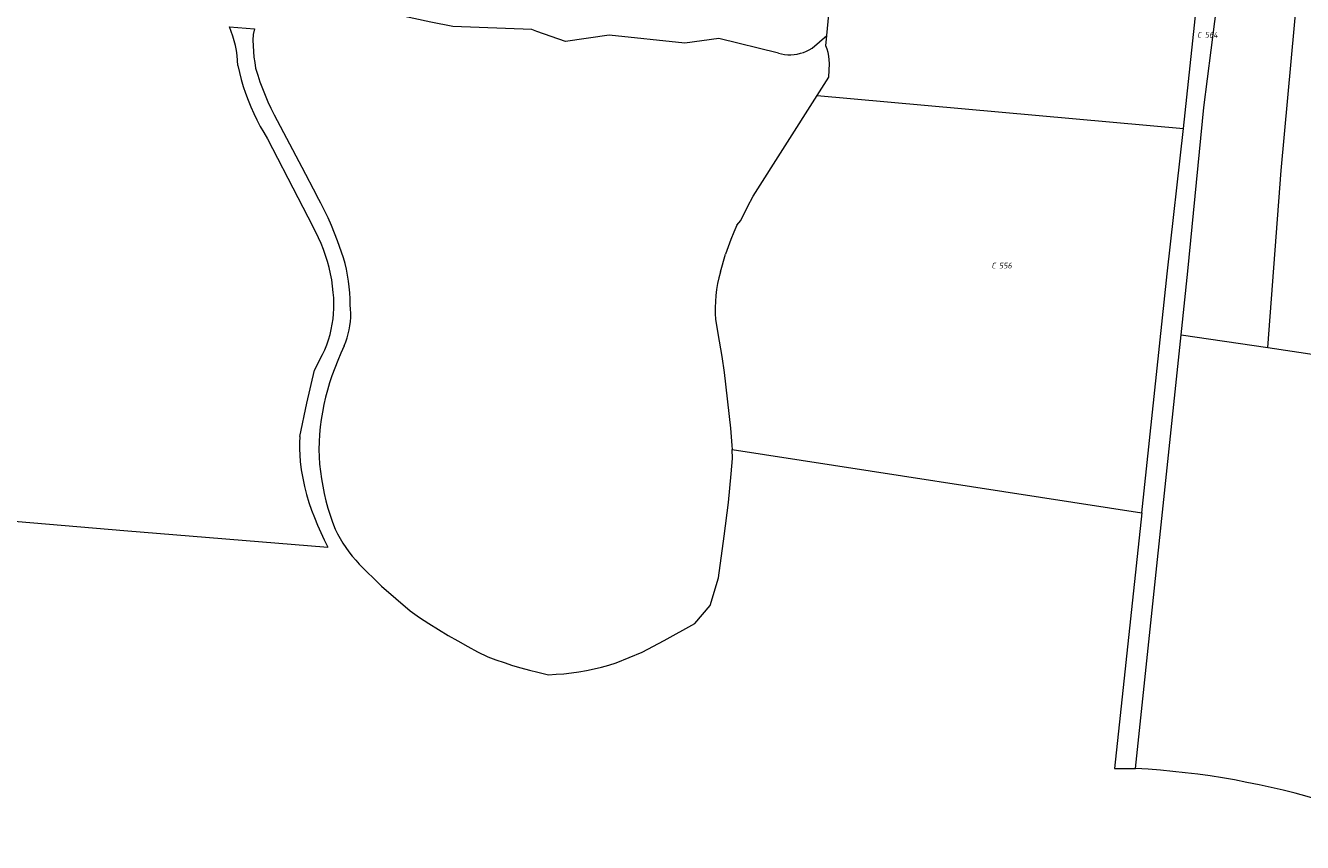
# Model space of a CAD drawing. Header units: metres. Extents: x 154658 to 157381, y 449781 to 452932.
# Tile 15 of 52: x 155801 to 156196, y 450495 to 450748. Entities that reach past the tile are written whole.
import ezdxf
from ezdxf.enums import TextEntityAlignment as Align
from ezdxf.lldxf.tags import DXFTag

# ---------------------------------------------------------------- set-up
doc = ezdxf.new("R2010")
doc.units = ezdxf.units.M
doc.layers.add('B-WE-KG-GRENS_PERCEEL-G', color=150, linetype='KG-PERCEEL', lineweight=18)
doc.layers.add('B-WE-KG-GRENS_PERCEEL-S', color=150, linetype='Continuous', lineweight=25)
doc.styles.add('NLCS-ISO', font='NLCS-ISO.ttf')
doc.styles.get("Standard").update_dxf_attribs({"font": 'verdana.ttf'})
tags = doc.linetypes.add('KG-PERCEEL', pattern='A,5.5,-2,["P",Standard,S=1.8,R=0,X=-0.5,Y=-0.9],-2,5.5,-2,[5,NLCS.SHX,S=0.75,R=0,X=0,Y=0],-2', length=19).pattern_tags.tags
tags[6] = DXFTag(74, 10)

# ---------------------------------------------------------------- blocks, each defined once
blk = doc.blocks.new('SKG-PERCEELNUMMER-SO')
at = {"style": 'NLCS-ISO', "oblique": 10, "flags": 1}
for tag, p in [('GEMEENTECODE', (0, 2.55)), ('PERCEELGROOTTE', (0, -2.45))]:
    blk.add_attdef(tag, text='', height=1.8, dxfattribs=at).set_placement(p, align=Align.MIDDLE_CENTER)
at = {"style": 'NLCS-ISO', "oblique": 10}
blk.add_attdef('SECTIE', text='', height=1.8, dxfattribs=at).set_placement((-0.5, 0), align=Align.MIDDLE_RIGHT)
blk.add_attdef('PERCEELNUMMER', text='', height=1.8, dxfattribs=at).set_placement((0.5, 0), align=Align.MIDDLE_LEFT)

msp = doc.modelspace()

# ---------------------------------------------------------------- linework, layer by layer
at = {"layer": 'B-WE-KG-GRENS_PERCEEL-G', "flags": 128}
for points in [[(156158.505, 450652.014), (156160.57, 450671.658), (156165.511, 450722.313), (156171.168, 450766.78), (156180.257, 450863.948), (156184.368, 450903.682)], [(156033.763, 450739.135), (156015.332, 450743.66), (156004.76, 450742.255), (155981.415, 450744.689), (155967.802, 450742.781), (155958.963, 450745.857), (155957.47, 450746.444), (155932.973, 450747.412), (155926.159, 450748.76), (155914.125, 450751.344), (155901.149, 450751.038), (155894.823, 450751.348), (155890.593, 450752.708), (155887.343, 450755.564), (155888.965, 450773.453), (155893.741, 450826.936), (155896.512, 450856.41)], [(156048.775, 450744.614), (156054.277, 450801.939), (156057.512, 450837.248), (156057.912, 450842.263)], [(156185.32, 450648.008), (156189.445, 450702.793), (156194.653, 450759.108), (156196.461, 450783.732), (156210.503, 450809.901), (156214.664, 450815.755), (156226.363, 450828.67), (156238.465, 450837.531), (156249.573, 450844.492)], [(156159.193, 450715.787), (156164.17, 450762.462)], [(155866.383, 450735.355), (155866.306, 450736.892), (155866.155, 450738.424), (155865.932, 450739.947), (155865.637, 450741.458), (155865.271, 450742.952), (155864.833, 450744.428), (155864.326, 450745.881), (155863.751, 450747.309)], [(155863.751, 450747.309), (155871.563, 450746.644), (155871.097, 450744.911)], [(155871.097, 450744.911), (155871.059, 450743.166), (155871.09, 450741.421), (155871.189, 450739.678), (155871.357, 450737.941), (155871.594, 450736.212), (155871.898, 450734.493)], [(156044.18, 450740.683), (156048.775, 450744.614)], [(156048.47, 450741.435), (156048.775, 450744.614)], [(156033.763, 450739.135), (156034.722, 450738.903), (156035.695, 450738.746), (156036.678, 450738.664), (156037.665, 450738.658), (156038.648, 450738.728), (156039.624, 450738.873), (156040.586, 450739.092), (156041.527, 450739.385), (156042.444, 450739.749), (156043.33, 450740.183), (156044.18, 450740.683)], [(156049.567, 450735.949), (156049.504, 450737.072), (156049.361, 450738.187), (156049.141, 450739.29), (156048.843, 450740.374), (156048.47, 450741.435)], [(155866.383, 450735.355), (155866.872, 450733.167), (155867.433, 450730.997), (155868.065, 450728.846), (155868.767, 450726.718), (155869.54, 450724.613), (155870.381, 450722.536), (155871.291, 450720.487), (155872.268, 450718.469), (155873.311, 450716.485), (155874.419, 450714.536), (155875.59, 450712.625)], [(156045.729, 450725.998), (156049.357, 450731.712), (156049.567, 450735.949)], [(155871.898, 450734.493), (155872.541, 450732.369), (155873.244, 450730.264), (155874.006, 450728.179), (155874.827, 450726.117), (155875.706, 450724.079), (155876.642, 450722.067), (155877.635, 450720.082)], [(156020.943, 450685.904), (156022.127, 450687.399), (156024.189, 450691.58), (156025.959, 450694.866), (156045.729, 450725.998)], [(156045.729, 450725.998), (156159.193, 450715.787)], [(155877.635, 450720.082), (155886.211, 450703.9), (155890.876, 450694.992)], [(156146.283, 450596.837), (156154.17, 450670.877), (156159.193, 450715.787)], [(155875.59, 450712.625), (155884.921, 450694.512), (155889.586, 450685.455)], [(155897.206, 450681.032), (155896.321, 450683.432), (155895.366, 450685.805), (155894.344, 450688.149), (155893.254, 450690.463), (155892.098, 450692.745), (155890.876, 450694.992)], [(155895.951, 450665.092), (155895.745, 450667.036), (155895.462, 450668.97), (155895.104, 450670.891), (155894.669, 450672.797), (155894.16, 450674.685), (155893.577, 450676.55), (155892.921, 450678.391), (155892.192, 450680.205), (155891.393, 450681.989), (155890.524, 450683.74), (155889.586, 450685.455)], [(156020.943, 450685.904), (156019.984, 450683.697), (156019.076, 450681.468), (156018.22, 450679.218), (156017.417, 450676.949)], [(155901.184, 450661.25), (155901.157, 450663.097), (155901.062, 450664.941), (155900.9, 450666.781), (155900.67, 450668.613), (155900.373, 450670.436), (155900.009, 450672.247), (155899.578, 450674.042), (155899.082, 450675.821), (155898.521, 450677.581), (155897.895, 450679.319), (155897.206, 450681.032)], [(156015.808, 450671.431), (156017.417, 450676.949)], [(156015.808, 450671.431), (156015.347, 450669.627), (156014.961, 450667.805), (156014.651, 450665.968), (156014.417, 450664.121), (156014.26, 450662.265), (156014.179, 450660.404), (156014.176, 450658.542), (156014.249, 450656.681)], [(155892.629, 450645.864), (155893.31, 450647.364), (155893.921, 450648.893), (155894.46, 450650.45), (155894.926, 450652.029), (155895.319, 450653.629), (155895.637, 450655.245), (155895.88, 450656.874), (155896.047, 450658.513), (155896.137, 450660.158), (155896.152, 450661.805), (155896.089, 450663.451), (155895.951, 450665.092)], [(155899.316, 450648.583), (155899.799, 450649.785), (155900.219, 450651.01), (155900.574, 450652.255), (155900.863, 450653.518), (155901.085, 450654.793), (155901.24, 450656.079), (155901.328, 450657.371), (155901.348, 450658.666), (155901.3, 450659.96), (155901.184, 450661.25)], [(156014.249, 450656.681), (156015.477, 450649.987), (156016.247, 450645.227), (156017.018, 450640.317), (156018.898, 450623.055), (156019.373, 450617.697), (156019.425, 450616.481)], [(156144.393, 450517.73), (156158.505, 450652.014)], [(156158.505, 450652.014), (156185.32, 450648.008)], [(155899.316, 450648.583), (155898.281, 450646.303), (155897.298, 450644), (155896.369, 450641.675), (155895.494, 450639.329)], [(156185.32, 450648.008), (156266.206, 450635.925), (156367.415, 450620.568), (156369.229, 450620.304)], [(155885.616, 450620.511), (155887.795, 450630.798), (155890.136, 450640.989), (155892.629, 450645.864)], [(155895.494, 450639.329), (155894.779, 450637.117), (155894.132, 450634.884), (155893.552, 450632.632), (155893.042, 450630.364), (155892.601, 450628.081), (155892.229, 450625.786), (155891.928, 450623.48), (155891.697, 450621.167), (155891.536, 450618.847), (155891.446, 450616.524)], [(155885.616, 450620.511), (155885.513, 450618.576), (155885.485, 450616.639), (155885.534, 450614.702), (155885.658, 450612.769)], [(155891.446, 450616.524), (155891.547, 450614.224), (155891.72, 450611.928), (155891.966, 450609.639), (155892.284, 450607.359), (155892.673, 450605.09), (155893.134, 450602.834), (155893.667, 450600.594), (155894.269, 450598.372), (155894.941, 450596.17), (155895.683, 450593.99), (155896.493, 450591.835)], [(155983.544, 450550.488), (155991.568, 450553.809), (155998.4, 450557.422), (156007.906, 450562.602), (156012.694, 450568.201), (156015.233, 450576.768), (156016.992, 450589.69), (156018.276, 450600.121), (156019.123, 450608.911), (156019.544, 450613.678), (156019.425, 450616.481)], [(156019.425, 450616.481), (156146.283, 450596.837)], [(155885.658, 450612.769), (155886.044, 450610.183), (155886.505, 450607.609), (155887.04, 450605.049), (155887.649, 450602.506)], [(155887.649, 450602.506), (155888.417, 450600.118), (155889.243, 450597.749), (155890.126, 450595.401), (155891.066, 450593.075), (155892.061, 450590.772), (155893.112, 450588.494), (155894.218, 450586.242)], [(155750.94, 450598.22), (155831.114, 450591.463), (155894.218, 450586.242)], [(156146.283, 450596.837), (156137.859, 450517.753), (156144.393, 450517.73)], [(155896.493, 450591.835), (155897.244, 450590.362), (155898.052, 450588.92), (155898.914, 450587.509), (155899.829, 450586.133), (155900.797, 450584.793), (155901.815, 450583.49), (155902.883, 450582.228), (155903.998, 450581.008)], [(155903.998, 450581.008), (155910.886, 450574.197), (155915.315, 450570.368), (155919.714, 450566.504)], [(155919.714, 450566.504), (155922.598, 450564.534), (155925.519, 450562.62), (155928.476, 450560.763), (155931.469, 450558.962), (155934.495, 450557.22), (155937.555, 450555.536), (155940.646, 450553.911), (155943.768, 450552.346)], [(155943.768, 450552.346), (155946.308, 450551.402), (155948.868, 450550.513), (155951.447, 450549.68), (155954.043, 450548.904), (155956.655, 450548.184), (155959.283, 450547.521)], [(155962.564, 450546.795), (155964.936, 450546.912), (155967.303, 450547.103), (155969.663, 450547.368), (155972.013, 450547.706), (155974.352, 450548.118), (155976.676, 450548.602), (155978.985, 450549.159), (155981.275, 450549.788), (155983.544, 450550.488)], [(155959.283, 450547.521), (155962.564, 450546.795)], [(156178.845, 450513.478), (156175.053, 450514.201), (156171.249, 450514.861), (156167.435, 450515.459), (156163.612, 450515.995), (156159.781, 450516.468), (156155.942, 450516.878), (156152.097, 450517.225), (156148.247, 450517.509), (156144.393, 450517.73)], [(156233.156, 450494.876), (156229.725, 450496.603), (156226.262, 450498.263), (156222.766, 450499.855), (156219.241, 450501.379), (156215.686, 450502.833), (156212.104, 450504.219), (156208.495, 450505.534), (156204.862, 450506.778), (156201.204, 450507.952), (156197.525, 450509.054), (156193.825, 450510.084), (156190.105, 450511.042), (156186.368, 450511.927), (156182.614, 450512.739), (156178.845, 450513.478)]]:
    msp.add_lwpolyline(points, dxfattribs=at)

# ---------------------------------------------------------------- block references
at = {"layer": 'B-WE-KG-GRENS_PERCEEL-S'}
for p, values in [((156165.297, 450744.812), {'PERCEELNUMMER': '564', 'SECTIE': 'C'}), ((156101.583, 450673.407), {'PERCEELNUMMER': '556', 'SECTIE': 'C'})]:
    msp.add_blockref('SKG-PERCEELNUMMER-SO', p, dxfattribs=at).add_auto_attribs(values)

doc.saveas('drawing.dxf')
